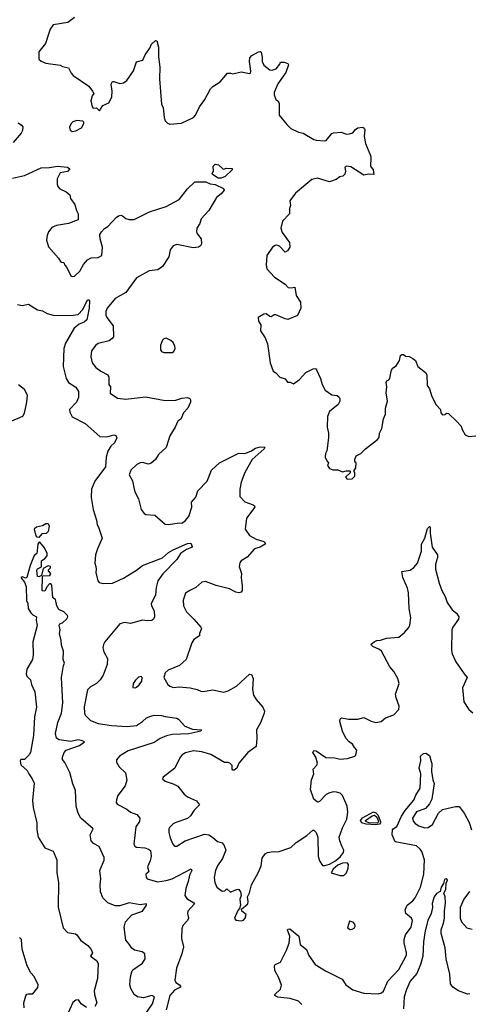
# Model space of a CAD drawing. Extents: x 1954678 to 2060275, y 904822 to 1016299.
# Tile 69 of 256: x 1996055 to 1999830, y 924282 to 932545. Entities that reach past the tile are written whole.
import ezdxf

# ---------------------------------------------------------------- set-up
doc = ezdxf.new("R2010")
doc.units = 0

msp = doc.modelspace()

# ---------------------------------------------------------------- linework, layer by layer
at = {"layer": '0CON20XD'}
for points in [[(1996515, 932563.3), (1996457.7, 932522.3), (1996335, 932503.3), (1996310, 932465), (1996298.1, 932431.9), (1996272, 932345), (1996216.2, 932275), (1996216.7, 932215), (1996235.9, 932195.9), (1996275, 932180), (1996394.2, 932164.2), (1996415, 932151.2), (1996465, 932142.5), (1996487.5, 932095), (1996505, 932077.5), (1996635, 931986.7), (1996666.7, 931945), (1996677.5, 931925), (1996664.2, 931905.8), (1996652.5, 931865), (1996662.5, 931815), (1996673, 931803), (1996700, 931805), (1996725, 931780), (1996753.6, 931826.4), (1996803, 931847), (1996827.5, 931895), (1996831.2, 931945), (1996823.8, 932005), (1996833.3, 932026.7), (1996845, 932027.5), (1996895, 932008.8), (1996925, 932016), (1996954.3, 932035.7), (1997010, 932115), (1997035, 932192.5), (1997090, 932205), (1997108.8, 932251.2), (1997148, 932305), (1997160.3, 932339.7), (1997195, 932370), (1997207, 932367), (1997221.2, 932315), (1997218.8, 932235), (1997230.8, 932145), (1997228.3, 932048.3), (1997246.2, 931835), (1997258.8, 931805), (1997266.7, 931725), (1997277.5, 931695), (1997295, 931676.7), (1997315, 931668.8), (1997412.3, 931677.7), (1997515, 931723.3), (1997531.2, 931745), (1997564, 931815), (1997608.8, 931875), (1997658, 931965), (1997675, 931983.8), (1997738.8, 932025), (1997800, 932095), (1997823.6, 932096.4), (1997845, 932090), (1997915, 932106.7), (1997985, 932093.3), (1997993, 932097), (1997996.4, 932113.6), (1997984, 932195), (1997986.7, 932225), (1998004.2, 932245.8), (1998060, 932275), (1998075, 932277.5), (1998081.7, 932271.7), (1998090.7, 932230.7), (1998090, 932195), (1998105, 932163.3), (1998154.1, 932124.1), (1998175, 932121.2), (1998207.3, 932132.7), (1998238.3, 932171.7), (1998245, 932190), (1998275, 932190), (1998305, 932177.5), (1998312.5, 932165), (1998288, 932102), (1998222.1, 932007.9), (1998191.2, 931935), (1998190, 931915), (1998206.4, 931876.4), (1998223, 931863), (1998232.5, 931845), (1998233.3, 931745), (1998296.7, 931665), (1998331.2, 931631.2), (1998395, 931601.2), (1998435, 931593.8), (1998525, 931540), (1998545, 931533.3), (1998615, 931528.8), (1998627.7, 931532.3), (1998675, 931590), (1998690, 931595), (1998755, 931600), (1998800, 931585), (1998823.6, 931586.4), (1998853, 931597), (1998873.3, 931625), (1998895, 931637.5), (1998935, 931642.5), (1998947.5, 931635), (1998952.5, 931625), (1998948, 931565), (1998958, 931505), (1998998.8, 931405), (1999003.8, 931385), (1999000, 931315), (1999022.5, 931285), (1999027.5, 931245), (1998985, 931248.8), (1998945, 931240), (1998835, 931310), (1998795, 931316.7), (1998783.3, 931305), (1998791.2, 931275), (1998785, 931247.5), (1998767.7, 931232.3), (1998742.5, 931225), (1998712.5, 931205), (1998655, 931184.2), (1998555.8, 931214.2), (1998507.5, 931205), (1998371.7, 931088.3), (1998323.3, 931025), (1998328, 930985), (1998319.3, 930960.7), (1998320, 930915), (1998260, 930855), (1998246.7, 930795), (1998259.3, 930759.3), (1998320, 930675), (1998322.5, 930635), (1998302.5, 930605), (1998285, 930593.3), (1998236.7, 930645), (1998215, 930653.1), (1998199.5, 930650.5), (1998176.2, 930635), (1998128.8, 930565), (1998123.3, 930485), (1998130, 930455), (1998195, 930383.8), (1998283.3, 930325), (1998307.7, 930297.7), (1998333.6, 930293.6), (1998365, 930300), (1998375, 930230), (1998412.5, 930175), (1998416.4, 930123.6), (1998386.4, 930063.6), (1998305, 930030), (1998282.5, 930035), (1998205, 930068.8), (1998192.3, 930067.7), (1998165, 930051.2), (1998155, 930053.3), (1998125, 930076.7), (1998105, 930073.8), (1998056.7, 930045), (1998060, 930015), (1998080, 929985), (1998076.2, 929935), (1998116.1, 929876.1), (1998136.1, 929826.1), (1998157.5, 929665), (1998182.5, 929595), (1998205, 929582.5), (1998240, 929545), (1998285, 929532.5), (1998303, 929503), (1998325, 929503.3), (1998355, 929490), (1998403.9, 929526.1), (1998455.9, 929584.1), (1998520, 929615), (1998537, 929617), (1998547, 929607), (1998580, 929535), (1998594.1, 929484.1), (1998620, 929435), (1998676.1, 929396.1), (1998720, 929390), (1998737.7, 929377.7), (1998743.3, 929365), (1998743.3, 929345), (1998728.8, 929315), (1998655, 929256.7), (1998638.8, 929215), (1998636.2, 929125), (1998648.8, 929075), (1998648.8, 929035), (1998633.8, 928926.2), (1998622.5, 928905), (1998620, 928875), (1998632.5, 928842.5), (1998647.5, 928825), (1998640, 928805), (1998655, 928777.5)], [(1996040.9, 931680.9), (1996071.2, 931661.2), (1996081.2, 931645), (1996078, 931615), (1996067.6, 931592.4), (1995998.6, 931515)], [(1996495, 931606.7), (1996525, 931611.2), (1996572.3, 931637.7), (1996592.5, 931675), (1996592.5, 931685), (1996583.6, 931693.6), (1996535, 931700), (1996502.3, 931687.7), (1996486.7, 931675), (1996473, 931643), (1996479.3, 931619.3), (1996495, 931606.7)], [(1995995, 931216.2), (1996095, 931237.8), (1996235, 931302.9), (1996305, 931305.8), (1996372.7, 931317.3), (1996456.8, 931306.8), (1996477, 931293), (1996455, 931271.2), (1996395, 931260), (1996369.3, 931210.7), (1996368.1, 931165), (1996374.5, 931144.5), (1996391.2, 931125), (1996445, 931099.2), (1996475.5, 931075.5), (1996480.8, 931045), (1996518, 930995), (1996532, 930945), (1996547, 930917), (1996546.2, 930865), (1996465.6, 930834.4), (1996365, 930818.9), (1996325, 930800), (1996297.1, 930765), (1996284.2, 930735), (1996279.2, 930695), (1996297.7, 930637.7), (1996380, 930545), (1996397, 930517), (1996405, 930510), (1996425, 930507.5), (1996432.5, 930485), (1996450, 930465), (1996485, 930396.7), (1996495, 930388.8), (1996515, 930392), (1996559.2, 930435), (1996589.3, 930490.7), (1996625, 930530), (1996655, 930545.6), (1996715, 930549.2), (1996745, 930566.7), (1996749.2, 930635), (1996730.8, 930705), (1996728.3, 930741.7), (1996741.2, 930765), (1996768.1, 930791.9), (1996795, 930808.8), (1996863.8, 930885), (1996885, 930900), (1996905, 930903.8), (1996918.8, 930898.8), (1996945, 930876.7), (1996975, 930867.5), (1997015, 930868), (1997145, 930931.4), (1997285, 930976.9), (1997393.7, 931036.3), (1997465, 931126.2), (1997525, 931183.3), (1997617.5, 931185), (1997655, 931167.8), (1997695, 931162), (1997765, 931128.1), (1997771.2, 931115), (1997746.7, 931085), (1997707.7, 931052.3), (1997642, 930945), (1997579.2, 930875), (1997566.6, 930833.4), (1997543.4, 930796.6), (1997538.1, 930765), (1997546.7, 930745), (1997579.2, 930705), (1997582, 930665), (1997571.7, 930648.3), (1997555, 930636.7), (1997510.5, 930629.5), (1997375, 930657.5), (1997342.7, 930647.3), (1997318, 930615), (1997305.6, 930554.4), (1997255, 930472.5), (1997213.9, 930446.1), (1997141.3, 930438.7), (1997035, 930377.5), (1996945.6, 930255), (1996855, 930205.7), (1996788.6, 930125), (1996776.9, 930095), (1996777.1, 930065), (1996785.8, 930045), (1996840, 929975), (1996841.9, 929885), (1996831.4, 929868.6), (1996805, 929850.5), (1996715, 929827.3), (1996694.2, 929815), (1996656.9, 929765), (1996652.2, 929715), (1996664.3, 929665), (1996695, 929625.8), (1996736.2, 929595), (1996795.5, 929565.5), (1996804.2, 929545), (1996804, 929485), (1996817.5, 929465), (1996815, 929410), (1996875, 929368.8), (1996945, 929360), (1997111.2, 929381.2), (1997275, 929348), (1997365, 929351.4), (1997415, 929369.4), (1997464.1, 929374.1), (1997483.3, 929365), (1997490, 929355), (1997488.6, 929335), (1997467.5, 929285), (1997429.2, 929245), (1997407, 929193), (1997381.2, 929175), (1997358.8, 929125), (1997315.8, 929054.2), (1997285.6, 928954.4), (1997221.2, 928895), (1997195, 928853.8), (1997157.3, 928822.7), (1997135, 928816.2), (1997085, 928828.1), (1997065, 928826.9), (1997038.7, 928811.3), (1996988.1, 928765), (1996974.4, 928725), (1997001.4, 928675), (1997011.7, 928618.3), (1997022.4, 928582.4), (1997053.4, 928523.4), (1997073.9, 928433.9), (1997100.2, 928400.2), (1997115, 928392.2), (1997188.3, 928388.3), (1997275, 928311.2), (1997305, 928308.8), (1997393.3, 928323.3), (1997415, 928321.2), (1997445, 928340), (1997475, 928376.7), (1997498.8, 928455), (1997497.5, 928495), (1997535, 928537.5), (1997549.8, 928590.2), (1997627.4, 928672.6), (1997664, 928765), (1997732.7, 928827.3), (1997895, 928906), (1997945, 928903.8), (1997995, 928923.3), (1998035, 928950), (1998075, 928959.2), (1998108.8, 928958.8), (1998112.5, 928955), (1998106.2, 928945), (1998005.8, 928854.2), (1997945.9, 928744.1), (1997914.2, 928665), (1997904, 928605), (1997903.8, 928545), (1997945, 928500), (1998015, 928474), (1998026.2, 928465), (1998028, 928455), (1997958.1, 928361.9), (1997948.8, 928268.8), (1997985.5, 928215.5), (1998040, 928185), (1998103.3, 928165), (1998116.7, 928155), (1998116.7, 928145), (1998075, 928118.6), (1998025, 928104), (1997963.8, 928035), (1997915, 928003.8), (1997903.2, 927986.8), (1997898, 927955), (1997917.3, 927897.3), (1997914.4, 927865), (1997922.9, 927795), (1997922, 927755), (1997915, 927740), (1997895, 927736), (1997870.3, 927740.3), (1997815, 927770), (1997705, 927796), (1997615, 927829.2), (1997585, 927824), (1997535, 927780.6), (1997483.8, 927756.2), (1997447, 927733), (1997427.1, 927675), (1997430.8, 927625), (1997455, 927576), (1997517.5, 927515), (1997576.8, 927446.8), (1997580, 927435), (1997564, 927395), (1997563.8, 927375), (1997517.8, 927342.2), (1997499.4, 927315), (1997452.5, 927175), (1997396.2, 927125), (1997301.2, 927085), (1997276.8, 927063.2), (1997264.2, 927025), (1997297.5, 926965), (1997315, 926951.4), (1997345, 926941.4), (1997395, 926946.7), (1997485, 926937.3), (1997543.6, 926923.6), (1997575, 926909.4), (1997595, 926907.1), (1997675, 926920.6), (1997765, 926902.9), (1997805, 926912.9), (1997875, 926952.9), (1997985, 927052.5), (1998000.7, 927050.7), (1998015.7, 927015), (1998008.6, 926925), (1998017.6, 926877.6), (1998039.7, 926839.7), (1998096, 926775), (1998108.8, 926741.2), (1998108.6, 926725), (1998075.9, 926644.1), (1998043.3, 926585), (1998046.1, 926516.1), (1998040, 926445), (1997970, 926395), (1997893.3, 926305), (1997876.7, 926265), (1997855, 926246.7), (1997845, 926247.5), (1997840, 926255), (1997837.5, 926285), (1997818.8, 926305), (1997805, 926311.2), (1997775, 926310), (1997659.3, 926379.3), (1997585, 926400), (1997515, 926410.6), (1997446.6, 926393.4), (1997418.8, 926375), (1997402, 926355), (1997357.3, 926262.7), (1997260.5, 926189.5), (1997252.5, 926175), (1997277.5, 926155), (1997343, 926133), (1997381.9, 926111.9), (1997436.7, 926045), (1997465, 926024.2), (1997539.5, 925989.5), (1997564, 925955), (1997519.1, 925910.9), (1997489.4, 925865), (1997465, 925840.8), (1997365, 925806.9), (1997343.9, 925796.1), (1997313.7, 925766.3), (1997306.8, 925753.2), (1997306.9, 925725), (1997318.5, 925678.5), (1997341.2, 925625), (1997355, 925610), (1997375, 925608), (1997445, 925654.3), (1997605, 925710), (1997643, 925703), (1997674.3, 925684.3), (1997715, 925648), (1997755, 925637.5), (1997772.9, 925615), (1997784.3, 925575), (1997758, 925505), (1997715.8, 925444.2), (1997699.2, 925405), (1997688, 925345), (1997693.3, 925305), (1997711.2, 925265), (1997755, 925231.9), (1997776.7, 925233.3), (1997795, 925252.5), (1997825, 925223.8), (1997861.4, 925238.6)], [(1997745, 931214.4), (1997721.2, 931215), (1997673.8, 931245), (1997671.2, 931255), (1997682, 931275), (1997680, 931315), (1997695, 931332), (1997725, 931328), (1997762, 931292), (1997795, 931298), (1997840, 931295), (1997840, 931285), (1997779.5, 931230.5), (1997745, 931214.4)], [(1996035, 930155.6), (1996075, 930147.5), (1996128.3, 930158.3), (1996205, 930111.2), (1996245, 930101.2), (1996285, 930078.8), (1996335, 930065.7), (1996481.9, 930061.9), (1996545, 930070.4), (1996585.8, 930114.2), (1996624, 930195), (1996636.7, 930195), (1996642, 930185), (1996638.2, 930125), (1996617.5, 930025), (1996595, 930005.8), (1996555, 929989.1), (1996513.3, 929955), (1996439.1, 929830.9), (1996426.4, 929785), (1996420.9, 929635), (1996445, 929533.3), (1996465, 929500), (1996525, 929460), (1996548, 929425), (1996547.1, 929375), (1996532, 929335), (1996472, 929275), (1996475, 929252.5), (1996495, 929213.3), (1996605, 929155.7), (1996728, 929048), (1996785, 929043.6), (1996845, 929060.8), (1996861.2, 929055), (1996871.2, 929035), (1996851.9, 928995), (1996820, 928965), (1996795.3, 928924.7), (1996781.2, 928875), (1996775, 928793.8), (1996685, 928671.2), (1996658.6, 928605), (1996655.8, 928535), (1996672.9, 928435), (1996698.8, 928345), (1996704, 928305), (1996717.5, 928285), (1996748, 928195), (1996707.1, 928105), (1996692.5, 928055), (1996685.7, 927985), (1996693, 927957), (1996697.5, 927935), (1996694.2, 927905), (1996711.2, 927835), (1996721.9, 927821.9), (1996755, 927813.1), (1996835, 927817.5), (1996925, 927859.1), (1997035, 927925.5), (1997085, 927963.8), (1997255, 928030), (1997305, 928074.4), (1997343, 928097), (1997465, 928150), (1997493, 928153), (1997503.8, 928125), (1997496.2, 928115), (1997455, 928098.5), (1997404.4, 928065), (1997373.7, 928016.3), (1997257.8, 927895), (1997215.6, 927835), (1997200.7, 927779.3), (1997195.4, 927714.6), (1997160, 927645), (1997161.2, 927625), (1997184.2, 927584.2), (1997185.8, 927535), (1997177, 927513), (1997165, 927503.8), (1997125, 927500), (1997085, 927505.8), (1996985, 927479.2), (1996934.4, 927485.6), (1996896.7, 927475), (1996770, 927325), (1996757, 927303), (1996751.4, 927275), (1996761.1, 927241.1), (1996792.9, 927185), (1996789.2, 927135), (1996755, 927043.8), (1996731.4, 927005), (1996700, 926975), (1996649.2, 926945), (1996625, 926922), (1996597.3, 926777.3), (1996598.1, 926725), (1996605, 926708.8), (1996650, 926665), (1996715, 926638.2), (1996825, 926621.2), (1996957.6, 926612.4), (1997035, 926622.7), (1997085.7, 926655), (1997120.8, 926685), (1997155, 926700.9), (1997185, 926708.5), (1997245, 926706.7), (1997275, 926696.7), (1997375, 926682.5), (1997388.8, 926675), (1997441.2, 926615), (1997505, 926591.9), (1997582.5, 926585), (1997575, 926573.3), (1997475, 926551.4), (1997335, 926545.3), (1997286.1, 926533.9), (1997235, 926511.9), (1997185, 926480), (1996965, 926410), (1996894, 926365), (1996866.2, 926335), (1996866.2, 926315), (1996890, 926275), (1996944.2, 926225), (1996953.4, 926163.4), (1996940.5, 926115), (1996880, 926035), (1996867.5, 925997.5), (1996865.8, 925975), (1996872.5, 925962.5), (1996955, 925920), (1996984.4, 925894.4), (1997038.8, 925875), (1997063.8, 925845), (1997060, 925815), (1997028.9, 925771.1), (1997013.8, 925625), (1997020.5, 925610.5), (1997035, 925601.2), (1997104.3, 925594.3), (1997137.5, 925585), (1997153.9, 925573.9), (1997159.2, 925525), (1997150, 925485), (1997127.5, 925435), (1997138.8, 925395), (1997113.8, 925375), (1997116.2, 925345), (1997125, 925334.2), (1997210.9, 925310.9), (1997285, 925320.5), (1997334, 925336), (1997495, 925420), (1997499.2, 925405), (1997479.2, 925365), (1997468.7, 925311.3), (1997448.5, 925255), (1997440.6, 925195), (1997458.9, 925168.9), (1997517.5, 925135), (1997522.9, 925125), (1997465.8, 925065), (1997462.5, 925045), (1997471.9, 925005), (1997462.5, 924985), (1997425.8, 924944.2), (1997415.7, 924914.3), (1997414.4, 924835), (1997430.6, 924765), (1997415.5, 924704.5), (1997370, 924585), (1997358.1, 924485), (1997365, 924464.2), (1997396.7, 924445), (1997406.2, 924435), (1997406, 924425), (1997355, 924401.9), (1997315, 924355.6), (1997284.1, 924235)], [(1997335, 929753.3), (1997349.3, 929760.7), (1997360, 929785), (1997357.5, 929805), (1997342.5, 929835), (1997325, 929852.5), (1997285, 929872.5), (1997265, 929867.5), (1997252.5, 929855), (1997237.5, 929815), (1997237.5, 929775), (1997245, 929760), (1997265, 929753.3), (1997335, 929753.3)], [(1998655, 928777.5), (1998685, 928767.5), (1998725, 928767.5), (1998765, 928750), (1998795, 928760), (1998825, 928760), (1998830, 928755), (1998828.3, 928741.7), (1998790, 928705), (1998805, 928690), (1998847, 928693), (1998870, 928715), (1998870, 928745), (1998860, 928755), (1998877.5, 928785), (1998880, 928825), (1998870, 928835), (1998870, 928855), (1998880, 928885), (1998920, 928905), (1998957.5, 928945), (1999059.3, 929020.7), (1999071.7, 929038.3), (1999076.7, 929075), (1999096.4, 929113.6), (1999108.8, 929195), (1999125.5, 929234.5), (1999126, 929285), (1999143.8, 929345), (1999131.2, 929415), (1999136.7, 929465), (1999130.7, 929499.3), (1999137, 929513), (1999155, 929522.5), (1999162.5, 929535), (1999173.8, 929595), (1999185, 929620), (1999215, 929640), (1999243.3, 929685), (1999251.7, 929728.3), (1999263.6, 929736.4), (1999276.4, 929736.4), (1999295, 929722.5), (1999325, 929717.5), (1999355, 929702.5), (1999377.5, 929685), (1999397.5, 929635), (1999462.5, 929585), (1999472.5, 929565), (1999476.7, 929475), (1999495.9, 929445.9), (1999514.1, 929384.1), (1999551.7, 929311.7), (1999587.5, 929275), (1999590, 929245), (1999605, 929230), (1999625, 929232.5), (1999638.3, 929241.7), (1999655, 929240), (1999724.2, 929174.2), (1999760, 929135), (1999770, 929105), (1999795, 929062.5), (1999825, 929047.5), (1999885, 929052.5)], [(1995969.3, 929170.7), (1996082.1, 929217.9), (1996095, 929242.5), (1996114.7, 929335.3), (1996120.4, 929395), (1996095, 929440.5), (1996045, 929480)], [(1996215, 928199.2), (1996202.4, 928202.4), (1996193.5, 928213.5), (1996178.6, 928265), (1996181.3, 928278.7), (1996195, 928289.2), (1996245, 928300), (1996275, 928317.1), (1996295, 928316.7), (1996301.4, 928295), (1996295, 928248.8), (1996275.7, 928234.3), (1996240.6, 928229.4), (1996215, 928199.2)], [(1997861.4, 925238.6), (1997885, 925248.8), (1997895.8, 925245.8), (1997908.8, 925225), (1997913.3, 925195), (1997903.6, 925163.6), (1997907.5, 925115), (1997900, 925085), (1997885, 925070), (1997857.5, 925005), (1997868.3, 924988.3), (1997915, 924982.5), (1997935, 924987.5), (1997947.8, 925005), (1997956.7, 925036.7), (1997920, 925065), (1997918.3, 925081.7), (1997970, 925125), (1997973.8, 925145), (1997968.8, 925185), (1997985, 925217.5), (1998000, 925285), (1998057.1, 925385), (1998083.1, 925445), (1998091.3, 925508.7), (1998115, 925546.2), (1998135, 925556), (1998183.9, 925563.9), (1998225, 925560.8), (1998331.2, 925598.8), (1998375, 925638.8), (1998465, 925700), (1998515, 925742.5), (1998525, 925742.5), (1998543, 925723), (1998556.7, 925685), (1998560, 925525), (1998573.3, 925485), (1998598, 925448), (1998616, 925446), (1998655, 925458.5), (1998705, 925486.7), (1998748.4, 925521.6), (1998774.3, 925555), (1998775.8, 925575), (1998762.5, 925602.5), (1998741.4, 925655), (1998737.1, 925685), (1998766.4, 925763.6), (1998801.4, 925835), (1998811.1, 925895), (1998804.1, 925945.9), (1998765.8, 926035), (1998744.2, 926054.2), (1998715, 926062.5), (1998686.1, 926063.9), (1998650, 926055), (1998628.3, 926041.7), (1998572.5, 925985), (1998555, 925977.5), (1998524, 926005), (1998496, 926085), (1998504, 926165), (1998523.8, 926215), (1998520, 926255), (1998550.5, 926289.5), (1998556, 926305), (1998542, 926355), (1998516.7, 926395), (1998525, 926412.5), (1998545, 926410), (1998625, 926354), (1998699.5, 926349.5), (1998745, 926338.8), (1998806.4, 926343.6), (1998870, 926365), (1998877, 926373), (1998886.1, 926416.1), (1998865, 926437.5), (1998850, 926465), (1998820, 926485), (1998794.2, 926514.2), (1998764.2, 926575), (1998742.5, 926655), (1998744.4, 926675.6), (1998756.4, 926686.4), (1998816.1, 926676.1), (1998895, 926676.2), (1998945, 926689.2), (1999005, 926657.1), (1999045.8, 926645.8), (1999090, 926655), (1999125, 926686), (1999195, 926712.5), (1999237.5, 926755), (1999240.8, 926785), (1999214.6, 926854.6), (1999209.4, 926885), (1999240, 926975), (1999230.5, 927015), (1999195, 927075.8), (1999161.4, 927115), (1999091.2, 927245), (1999075, 927259.2), (1999020, 927285), (1999007.5, 927295), (1999006.7, 927305), (1999030, 927325), (1999054.4, 927335.6), (1999085, 927338.1), (1999135, 927354.4), (1999237.7, 927362.3), (1999286.6, 927403.4), (1999321.2, 927445), (1999330, 927465), (1999339.2, 927525), (1999324.2, 927605), (1999320, 927735), (1999310.8, 927775), (1999271.2, 927865), (1999263.3, 927915), (1999334.2, 927925.8), (1999362.7, 927947.3), (1999394, 927985), (1999428.6, 928085), (1999428, 928145), (1999455.8, 928194.2), (1999477.5, 928275), (1999495, 928292.5), (1999502.5, 928285), (1999500, 928235), (1999517.7, 928117.7), (1999563, 928053), (1999563, 928033), (1999546, 927975), (1999546, 927935), (1999576, 927815), (1999599.2, 927755), (1999627.5, 927705), (1999644.3, 927654.3), (1999685, 927591.2), (1999721.2, 927565), (1999743, 927533), (1999740, 927515), (1999692.7, 927447.3), (1999683.8, 927425), (1999680.3, 927250.3), (1999685, 927222.5), (1999716, 927155), (1999786.7, 927056.7), (1999812, 927025), (1999771.7, 926938.3), (1999785, 926820), (1999826.2, 926755), (1999859.5, 926729.5)], [(1997112.7, 924205), (1997168.8, 924285), (1997186.9, 924345), (1997165, 924355.5), (1997095, 924337.1), (1997045, 924344.4), (1997015.7, 924365), (1996988.6, 924415), (1996979.4, 924445), (1996985, 924512.5), (1996995.5, 924555), (1997005, 924570), (1997085, 924626.7), (1997108.8, 924665), (1997106, 924705), (1997083.6, 924723.6), (1997017.6, 924737.6), (1996995, 924752), (1996975, 924788), (1996945, 924821.2), (1996930.7, 924929.3), (1996944.3, 924975), (1996995, 925032), (1997086.9, 925065), (1997120, 925115), (1997120, 925125), (1997065, 925117.1), (1996975, 925134.5), (1996895, 925108.9), (1996855, 925108.8), (1996795, 925132.5), (1996752.5, 925175), (1996732.9, 925225), (1996729.6, 925285), (1996737.1, 925335), (1996728.5, 925405), (1996765, 925492.5), (1996762.9, 925515), (1996721.2, 925605), (1996675, 925632), (1996654.4, 925655), (1996645.5, 925705), (1996670.8, 925755), (1996567.8, 925845), (1996544.5, 925885), (1996529.6, 925945), (1996522.5, 926075), (1996501.8, 926131.8), (1996476.9, 926226.9), (1996435, 926311.2), (1996415, 926336.7), (1996413.3, 926355), (1996428.8, 926395), (1996445.3, 926414.7), (1996557, 926453), (1996600, 926485), (1996575, 926496.9), (1996545, 926501.1), (1996485, 926487.5), (1996385, 926500.9), (1996365, 926516), (1996354.7, 926554.7), (1996373.6, 926646.4), (1996406.8, 926725), (1996418.3, 926811.7), (1996406, 927025), (1996421.2, 927125), (1996430, 927145), (1996420, 927175), (1996423.8, 927245), (1996405.8, 927295.8), (1996403.8, 927335), (1996388.8, 927395), (1996393.3, 927425), (1996387, 927463), (1996392.5, 927475), (1996415, 927483.3), (1996451.7, 927518.3), (1996460, 927535), (1996457.5, 927545), (1996425, 927576.2), (1996382.5, 927595), (1996367.5, 927625), (1996355, 927680), (1996332.5, 927692.5), (1996325, 927800), (1996315, 927810), (1996305, 927810), (1996282.5, 927785), (1996265, 927750), (1996243, 927753), (1996247.5, 927872.5), (1996252.5, 927877.5), (1996308, 927882), (1996316.2, 927895), (1996292.5, 927925), (1996312.5, 927945), (1996312.5, 927955), (1996295, 927962.5), (1996251.2, 927938.8), (1996238.3, 927881.7), (1996215, 927870), (1996203.3, 927873.3), (1996197.5, 927925), (1996205, 927937.5), (1996236.7, 927953.3), (1996238.8, 928005), (1996266.8, 928023.2), (1996286, 928045), (1996285.8, 928065.8), (1996262.9, 928112.9), (1996225, 928160), (1996215, 928156.7), (1996207, 928143), (1996197.5, 928065), (1996175, 928047.5), (1996141.5, 927965), (1996115, 927863.3), (1996105, 927858.8), (1996075, 927868.8), (1996063.8, 927865), (1996095.6, 927825.6), (1996108.8, 927788.8), (1996111.7, 927671.7), (1996122.3, 927645), (1996124.7, 927605), (1996148.6, 927568.6), (1996165, 927550), (1996195, 927532.5), (1996193.3, 927505), (1996201.7, 927461.7), (1996166.1, 927325), (1996168.5, 927215), (1996161.4, 927175), (1996114.2, 927095), (1996108.8, 927055), (1996116, 927035), (1996144.5, 927004.5), (1996153.6, 926965), (1996180.5, 926905), (1996196.1, 926775), (1996179.1, 926695), (1996171.7, 926538.3), (1996145.4, 926395), (1996133.5, 926375), (1996095, 926336.2), (1996063.6, 926336.4), (1996057.5, 926325), (1996065, 926292.5), (1996117.8, 926245), (1996131.2, 926215), (1996160.8, 926175), (1996176.7, 926136.7), (1996162.1, 925992.1), (1996166.5, 925935), (1996199.1, 925805), (1996197.3, 925745), (1996208.6, 925685), (1996264.6, 925594.6), (1996335, 925568.6), (1996367.5, 925495), (1996367.8, 925385), (1996380.3, 925305), (1996376.7, 925096.7), (1996420.7, 924925), (1996455, 924884.3), (1996523, 924873), (1996535, 924865.8), (1996568.3, 924818.3), (1996627.3, 924775), (1996655, 924743.3), (1996665.4, 924715), (1996648, 924685), (1996699.8, 924649.7), (1996713.9, 924625), (1996708.2, 924498.2), (1996679.1, 924395), (1996681.5, 924365), (1996702.9, 924295), (1996686.2, 924265)], [(1997025, 926937.5), (1997035, 926943.3), (1997057.7, 926962.3), (1997080, 926995), (1997082.5, 927025), (1997075, 927032.5), (1997053.6, 927026.4), (1997027, 927003), (1997007.5, 926975), (1997005, 926940), (1997025, 926937.5)], [(1998425, 924280), (1998395, 924309.2), (1998325, 924331.4), (1998222.1, 924342.1), (1998197.5, 924355), (1998197.5, 924365), (1998245, 924408), (1998253.2, 924443.2), (1998231.4, 924505), (1998195.8, 924565), (1998194, 924605), (1998200, 924615), (1998244.3, 924635.7), (1998295.5, 924735), (1998316.5, 924795), (1998322, 924855), (1998302, 924905), (1998306.4, 924913.6), (1998323.9, 924916.1), (1998397.5, 924855), (1998410, 924785), (1998461.7, 924741.7), (1998483, 924693), (1998535.6, 924615.6), (1998622.6, 924562.6), (1998763, 924493), (1998794.3, 924444.3), (1998853.2, 924403.2), (1998945, 924376), (1999065, 924370), (1999091.2, 924378.8), (1999107.9, 924392.1), (1999146, 924475), (1999237.5, 924575), (1999302.9, 924695), (1999302.9, 924715), (1999281.7, 924798.3), (1999282.5, 924825), (1999294, 924865), (1999340.7, 924929.3), (1999352.5, 924985), (1999345, 925006.2), (1999296, 925045), (1999291.4, 925075), (1999306.9, 925115), (1999355, 925151.1), (1999375, 925174.3), (1999419.6, 925265), (1999447.2, 925375), (1999453.4, 925495), (1999432.1, 925565), (1999417.5, 925585), (1999385, 925610.8), (1999206.7, 925645), (1999183.2, 925703.2), (1999184.4, 925745), (1999190, 925755), (1999221.2, 925775), (1999259.1, 925860.9), (1999291.2, 925908.8), (1999364.7, 925995.3), (1999381.7, 926038.3), (1999418.1, 926095), (1999424, 926215), (1999410, 926265), (1999422, 926325), (1999419.2, 926365), (1999445, 926386.2), (1999465, 926390), (1999495, 926370), (1999510.5, 926320.5)], [(1999510.5, 926320.5), (1999516.1, 926303.9), (1999513.6, 926236.4), (1999522.5, 926165), (1999533.3, 926135), (1999515.7, 926004.3), (1999495, 925963.3), (1999461.2, 925925), (1999385, 925897.1), (1999352.9, 925845), (1999359.3, 925819.3), (1999375, 925800.6), (1999405, 925781.1), (1999455, 925764.4), (1999485, 925766.9), (1999520.2, 925789.8), (1999570, 925885), (1999605, 925916.2), (1999715, 925943.1), (1999745, 925941.2), (1999786, 925885), (1999827.9, 925807.9), (1999847.5, 925745)], [(1999045, 925787.5), (1998963, 925793), (1998927.9, 925805), (1998917.4, 925825), (1998933.4, 925846.6), (1999025, 925896.8), (1999045, 925888.5), (1999061.7, 925871.7), (1999083.5, 925815), (1999083.7, 925805), (1999075, 925794.6), (1999045, 925787.5)], [(1999055, 925800.9), (1998987.3, 925805), (1998961.4, 925815), (1998958.3, 925825), (1999015, 925864.7), (1999035, 925868.5), (1999053.5, 925853.5), (1999064.5, 925825), (1999066.5, 925813.5), (1999055, 925800.9)], [(1998775, 925362.5), (1998800, 925385), (1998813.8, 925425), (1998816.2, 925455), (1998805, 925470), (1998765, 925467.8), (1998725, 925450.6), (1998686, 925415), (1998670, 925385), (1998745, 925363.3), (1998775, 925362.5)], [(1999835, 924370.9), (1999815, 924367.3), (1999739.2, 924395), (1999690.6, 924425), (1999671.1, 924455), (1999667.1, 924535), (1999635, 924662.5), (1999627.9, 924755), (1999594.5, 924875), (1999593.1, 924906.9), (1999612.7, 924962.7), (1999622.4, 925005), (1999620.6, 925065), (1999630.5, 925135), (1999628.4, 925185), (1999616.9, 925215), (1999631.5, 925245), (1999635.5, 925294.5), (1999646.4, 925326.4), (1999635, 925335.8), (1999621.9, 925328.1), (1999612, 925295), (1999593.8, 925265), (1999585, 925230), (1999555, 925212.5), (1999535, 925183.3), (1999518, 925128), (1999520, 925095), (1999510.3, 925045), (1999480.8, 924985), (1999460.4, 924899.6), (1999446.2, 924805), (1999438.2, 924685), (1999421.1, 924615), (1999388.3, 924541.7), (1999334.3, 924475.7), (1999301.1, 924405), (1999283.9, 924345), (1999277.1, 924242.9)], [(1999832.4, 925227.6), (1999782.9, 925165), (1999751.9, 925095), (1999752.5, 925005), (1999764.2, 924975), (1999810, 924925), (1999853, 924913)], [(1998830.7, 924910.7), (1998845, 924913.3), (1998866.7, 924925), (1998872.5, 924935), (1998870, 924955), (1998855, 924972.5), (1998825, 924980), (1998807.5, 924925), (1998830.7, 924910.7)], [(1996091.3, 924251.3), (1996090, 924295), (1996105, 924352.5), (1996114.1, 924365.9), (1996125, 924370), (1996165, 924370), (1996205.8, 924424.2), (1996210, 924445), (1996175.8, 924515), (1996147.1, 924545), (1996117.3, 924605), (1996076.9, 924745), (1996070.8, 924825), (1996052.5, 924842.5)], [(1996615, 924254.3), (1996571.2, 924285), (1996548.3, 924318.3), (1996525, 924317.5), (1996502.3, 924297.7), (1996450, 924185)]]:
    msp.add_lwpolyline(points, dxfattribs=at)

doc.saveas('drawing.dxf')
